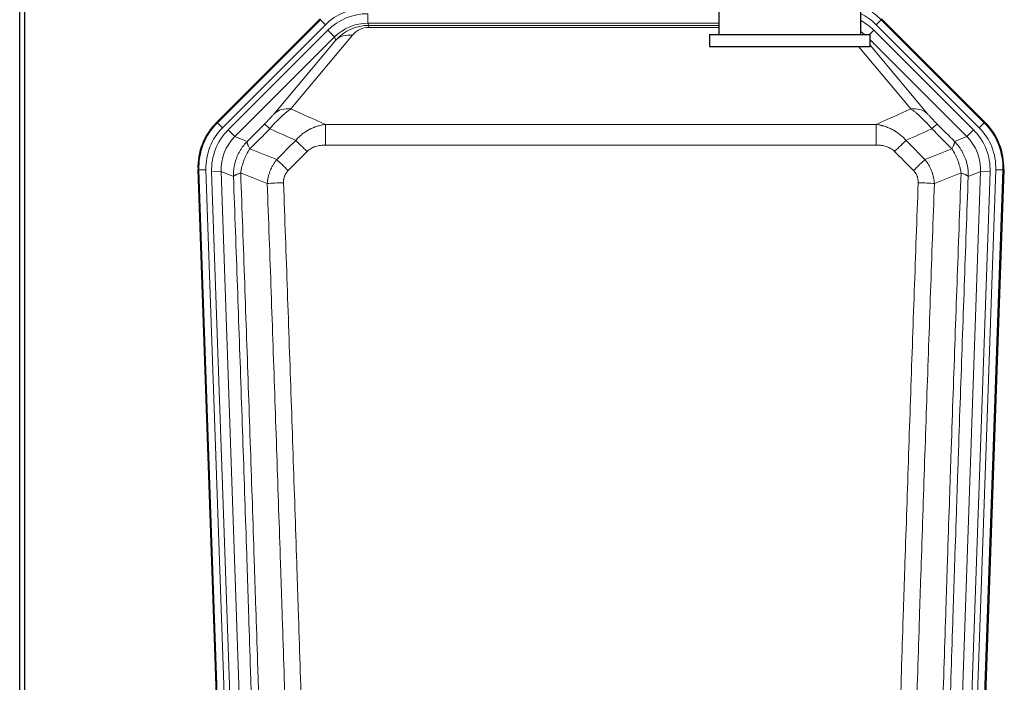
# Model space of a CAD drawing. Header units: inches. Extents: x 0 to 17820, y -10 to 12600.
# Tile 16 of 125: x 2684 to 3101, y 3309 to 3589. Entities that reach past the tile are written whole.
import ezdxf

# ---------------------------------------------------------------- set-up
doc = ezdxf.new("R2010")
doc.units = ezdxf.units.IN
doc.layers.add('1', color=7, linetype='Continuous', true_color=0xffffff)

msp = doc.modelspace()

# ---------------------------------------------------------------- linework, layer by layer
at = {"layer": '1', "color": 2, "linetype": 'Continuous', "lineweight": 25}
for p, q in [((2684.089, 3210.404), (2684.089, 3610.984)), ((2686.089, 3610.656), (2686.089, 3187.146)), ((2767.448, 3545.533), (2811.264, 3589.349)), ((2980.09, 3592.145), (2980.09, 3582.645)), ((3040.09, 3582.645), (3040.09, 3592.156)), ((3048.915, 3589.349), (3092.731, 3545.533)), ((2976.09, 3582.645), (3044.09, 3582.645)), ((2976.09, 3582.645), (2976.09, 3577.645)), ((3044.09, 3577.645), (3044.09, 3582.645)), ((2976.09, 3577.645), (3044.09, 3577.645)), ((2772.685, 3149.881), (2759.567, 3525.526)), ((3100.611, 3525.526), (3087.494, 3149.881))]:
    msp.add_line(p, q, dxfattribs=at)
at = {"layer": '1', "color": 110, "linetype": 'Continuous', "lineweight": 13}
for p, q in [((2767.829, 3545.383), (2811.42, 3588.974)), ((2811.42, 3588.974), (2811.264, 3589.349)), ((2813.538, 3586.855), (2811.42, 3588.974)), ((2831.462, 3587.523), (2831.462, 3591.518)), ((3048.759, 3588.974), (3046.641, 3586.855)), ((3048.915, 3589.349), (3048.759, 3588.974)), ((3048.759, 3588.974), (3092.35, 3545.383)), ((2813.538, 3586.855), (2769.947, 3543.264)), ((2772.339, 3542.322), (2814.514, 3584.498)), ((2817.339, 3581.673), (2814.514, 3584.498)), ((2980.088, 3587.523), (2831.462, 3587.523)), ((2831.462, 3587.523), (2831.857, 3586.568)), ((2831.857, 3586.568), (2980.087, 3586.568)), ((2831.857, 3585.69), (2831.857, 3586.568)), ((2980.087, 3585.69), (2831.857, 3585.69)), ((3043.812, 3582.645), (3045.665, 3584.498)), ((3087.84, 3542.322), (3045.665, 3584.498)), ((3090.232, 3543.264), (3046.641, 3586.855)), ((2817.339, 3581.673), (2775.164, 3539.498)), ((2791.815, 3549.163), (2817.893, 3580.336)), ((2824.954, 3582.382), (2798.876, 3551.209)), ((2817.893, 3580.336), (2817.339, 3581.673)), ((3085.015, 3539.498), (3044.09, 3580.423)), ((3061.302, 3551.209), (3039.188, 3577.645)), ((3044.09, 3578.18), (3068.364, 3549.163)), ((2767.448, 3545.533), (2767.829, 3545.383)), ((2769.947, 3543.264), (2767.829, 3545.383)), ((2813.503, 3535.93), (2813.503, 3544.639)), ((2813.503, 3544.639), (3046.676, 3544.639)), ((3046.676, 3535.93), (3046.676, 3544.639)), ((3092.35, 3545.383), (3090.232, 3543.264)), ((3092.35, 3545.383), (3092.731, 3545.533)), ((2772.339, 3542.322), (2775.164, 3539.498)), ((2775.164, 3539.498), (2780.388, 3537.44)), ((3079.791, 3537.44), (3085.015, 3539.498)), ((3085.015, 3539.498), (3087.84, 3542.322)), ((3046.676, 3535.93), (2813.503, 3535.93)), ((2759.948, 3525.376), (2759.567, 3525.526)), ((2762.942, 3525.481), (2759.948, 3525.376)), ((2773.059, 3149.933), (2759.948, 3525.376)), ((2762.942, 3525.481), (2776.053, 3150.038)), ((2765.334, 3524.539), (2769.326, 3524.678)), ((2765.334, 3524.539), (2778.4, 3150.368)), ((2774.574, 3522.611), (2769.326, 3524.678)), ((2769.326, 3524.678), (2782.392, 3150.507)), ((3077.787, 3150.507), (3090.853, 3524.678)), ((3094.845, 3524.539), (3081.779, 3150.368)), ((3084.126, 3150.038), (3097.237, 3525.481)), ((3090.853, 3524.678), (3085.605, 3522.611)), ((3100.231, 3525.376), (3087.12, 3149.933)), ((3090.853, 3524.678), (3094.845, 3524.539)), ((3100.231, 3525.376), (3097.237, 3525.481)), ((3100.611, 3525.526), (3100.231, 3525.376))]:
    msp.add_line(p, q, dxfattribs=at)
for centre, major_axis, ratio, start_param, end_param in [((2830.513, 3569.842, 0), (9.199, -22.209), 0.998395, 2.7494612, 3.5337241), ((2831.489, 3567.485, 0), (-9.199, 22.209), 0.998395, 5.8910538, 6.6753168), ((3029.666, 3569.842, 0), (-9.199, -22.209), 0.998395, 2.7494612, 3.0857139), ((3028.69, 3567.485), (9.199, 22.209), 0.998395, 5.8910538, 6.1816355), ((3029.666, 3569.842, 0), (-10.345, -24.976), 0.9987509, 2.7494612, 2.9335669), ((2831.489, 3567.485), (7.671, -18.519), 0.9977549, 2.7494612, 3.5337241), ((2832.411, 3565.26), (4.311, -20.925), 0.9337003, 2.9520749, 3.7363379), ((2832.411, 3574.367), (2.389, -11.128), 0.8742439, 2.9560698, 3.7403327), ((2824.954, 3573.275), (-7.67, 6.416), 0.860824, 5.3364913, 6.1801624), ((3028.69, 3567.485, 0), (-7.671, -18.519), 0.9977549, 2.8207801, 2.9288368), ((2798.876, 3542.102), (-7.67, 6.416), 0.860824, 5.3364913, 6.1801624), ((3061.302, 3542.102), (-7.67, -6.416), 0.860824, 3.2446156, 4.0882866), ((2786.961, 3526.291), (25.153, -9.908), 0.9987323, 2.7320361, 3.5511492), ((2786.961, 3526.291, 0), (22.366, -8.81), 0.9983711, 2.7320361, 3.5511492), ((2794.789, 3537.738), (7.081, -7.061), 0.0269081, 2.343706, 3.0892138), ((3065.39, 3537.738), (-7.081, -7.061), 0.0269081, 3.1939715, 3.9394793), ((3073.218, 3526.291, 0), (-22.366, -8.81), 0.9983711, 2.7320361, 3.5511492), ((3073.218, 3526.291), (-25.153, -9.908), 0.9987323, 2.7320361, 3.5511492), ((2789.353, 3525.349, 0), (-22.366, 8.81), 0.9983711, 5.8736288, 6.6927419), ((2789.353, 3525.349), (18.651, -7.347), 0.9977215, 2.7320361, 3.5511492), ((3070.826, 3525.349), (-18.651, -7.347), 0.9977215, 2.7320361, 3.5511492), ((3070.826, 3525.349, 0), (22.366, 8.81), 0.9983711, 5.8736288, 6.6927419), ((2805.745, 3532.807), (7.096, -7.046), 0.0275577, 1.5981516, 2.344042), ((3054.434, 3532.807), (-7.096, -7.046), 0.0275577, 3.9391433, 4.6850337), ((2797.736, 3524.743), (7.095, -7.047), 0.0252539, 1.5958719, 2.342907), ((3062.443, 3524.743), (7.095, 7.047), 0.0252539, 0.7986857, 1.5457208), ((2795.764, 3519.655), (-9.993, -0.365), 0.0335157, 4.711165, 5.4709844), ((3064.415, 3519.655), (-9.993, 0.365), 0.0335157, 3.9537936, 4.713613)]:
    msp.add_ellipse(centre, major_axis=major_axis, ratio=ratio, start_param=start_param, end_param=end_param, dxfattribs=at)
at = {"layer": '1', "color": 2, "linetype": 'Continuous', "lineweight": 25}
for centre, major_axis in [((2786.589, 3526.437, 0), (25.162, -9.912)), ((3073.59, 3526.437, 0), (-25.162, -9.912))]:
    msp.add_ellipse(centre, major_axis=major_axis, ratio=0.9983711, start_param=2.7320361, end_param=3.5511492, dxfattribs=at)
at = {"layer": '1', "color": 110, "linetype": 'Continuous', "lineweight": 13}
for points, knots in [([(2789.981, 3542.804), (2790.365, 3543.263), (2791.135, 3544.16), (2791.911, 3545.015), (2792.495, 3545.64), (2792.69, 3545.845), (2792.934, 3546.099), (2792.983, 3546.149), (2793.08, 3546.25), (2793.226, 3546.4), (2793.372, 3546.548), (2793.856, 3547.036), (2794.24, 3547.409), (2794.999, 3548.125), (2795.374, 3548.467), (2795.839, 3548.875), (2795.932, 3548.955), (2796.116, 3549.114), (2796.391, 3549.348), (2796.661, 3549.571), (2797.196, 3550.002), (2797.543, 3550.27), (2798.053, 3550.644), (2798.221, 3550.764), (2798.469, 3550.937), (2798.552, 3550.993), (2798.715, 3551.103), (2798.796, 3551.157), (2798.876, 3551.209)], [0, 0, 0, 0, 0.125, 0.25, 0.25, 0.3125, 0.3125, 0.328125, 0.328125, 0.34375, 0.375, 0.375, 0.5, 0.5, 0.625, 0.625, 0.65625, 0.65625, 0.6875, 0.75, 0.75, 0.875, 0.875, 0.9375, 0.9375, 0.96875, 0.96875, 1, 1, 1, 1]), ([(3061.302, 3551.209), (3061.624, 3550.999), (3061.955, 3550.77), (3062.632, 3550.273), (3062.979, 3550.005), (3063.513, 3549.574), (3063.693, 3549.426), (3063.967, 3549.195), (3064.059, 3549.117), (3064.197, 3548.998), (3064.244, 3548.958), (3064.336, 3548.878), (3064.754, 3548.513), (3065.552, 3547.787), (3066.317, 3547.041), (3066.896, 3546.458), (3067.09, 3546.26), (3067.382, 3545.957), (3067.479, 3545.855), (3067.626, 3545.7), (3067.675, 3545.648), (3067.773, 3545.544), (3067.822, 3545.492), (3068.262, 3545.021), (3068.652, 3544.592), (3069.427, 3543.713), (3069.813, 3543.264), (3070.198, 3542.804)], [0, 0, 0, 0, 0.125, 0.125, 0.25, 0.25, 0.3125, 0.3125, 0.34375, 0.34375, 0.359375, 0.359375, 0.375, 0.5, 0.625, 0.625, 0.6875, 0.6875, 0.71875, 0.71875, 0.734375, 0.734375, 0.75, 0.75, 0.875, 0.875, 1, 1, 1, 1]), ([(2791.815, 3549.163), (2791.79, 3549.133), (2791.764, 3549.102), (2791.711, 3549.04), (2791.684, 3549.008), (2791.601, 3548.911), (2791.544, 3548.844), (2791.364, 3548.637), (2791.236, 3548.491), (2791.028, 3548.258), (2790.956, 3548.178), (2790.844, 3548.054), (2790.788, 3547.992), (2790.729, 3547.928), (2790.69, 3547.885), (2790.67, 3547.863), (2790.491, 3547.667), (2790.324, 3547.486), (2789.973, 3547.111), (2789.789, 3546.916), (2789.549, 3546.664), (2789.476, 3546.587), (2789.402, 3546.51), (2789.352, 3546.458), (2789.327, 3546.432), (2789.202, 3546.302), (2789.101, 3546.197), (2788.794, 3545.88), (2788.586, 3545.667), (2788.162, 3545.236), (2787.947, 3545.019), (2787.728, 3544.799)], [0, 0, 0, 0, 0.03125, 0.03125, 0.0625, 0.0625, 0.125, 0.125, 0.25, 0.25, 0.3125, 0.3125, 0.34375, 0.359375, 0.359375, 0.375, 0.375, 0.5, 0.5, 0.625, 0.625, 0.65625, 0.671875, 0.671875, 0.6875, 0.6875, 0.75, 0.75, 0.875, 0.875, 1, 1, 1, 1]), ([(3072.451, 3544.799), (3072.232, 3545.019), (3072.015, 3545.237), (3071.589, 3545.671), (3071.38, 3545.885), (3071.122, 3546.152), (3071.07, 3546.205), (3070.969, 3546.31), (3070.818, 3546.467), (3070.672, 3546.62), (3070.385, 3546.921), (3070.203, 3547.114), (3069.853, 3547.489), (3069.686, 3547.67), (3069.506, 3547.866), (3069.486, 3547.887), (3069.447, 3547.93), (3069.389, 3547.995), (3069.256, 3548.141), (3069.149, 3548.261), (3068.941, 3548.493), (3068.813, 3548.639), (3068.575, 3548.914), (3068.465, 3549.042), (3068.364, 3549.163)], [0, 0, 0, 0, 0.125, 0.125, 0.25, 0.25, 0.28125, 0.28125, 0.3125, 0.375, 0.375, 0.5, 0.5, 0.625, 0.625, 0.640625, 0.640625, 0.65625, 0.6875, 0.75, 0.75, 0.875, 0.875, 1, 1, 1, 1]), ([(2800.927, 3537.869), (2801.127, 3538.108), (2801.333, 3538.342), (2801.65, 3538.685), (2801.757, 3538.799), (2801.974, 3539.021), (2802.083, 3539.131), (2802.636, 3539.672), (2803.097, 3540.08), (2804.054, 3540.848), (2804.55, 3541.207), (2805.192, 3541.627), (2805.321, 3541.709), (2805.517, 3541.831), (2805.583, 3541.871), (2805.714, 3541.95), (2805.78, 3541.99), (2806.111, 3542.184), (2806.446, 3542.371), (2806.786, 3542.547), (2806.922, 3542.616), (2806.99, 3542.651), (2807.196, 3542.753), (2807.333, 3542.819), (2807.747, 3543.013), (2808.024, 3543.135), (2808.862, 3543.481), (2809.427, 3543.686), (2810.57, 3544.044), (2811.148, 3544.197), (2812.316, 3544.455), (2812.907, 3544.559), (2813.503, 3544.639)], [0, 0, 0, 0, 0.0625, 0.0625, 0.09375, 0.09375, 0.125, 0.125, 0.25, 0.25, 0.375, 0.375, 0.40625, 0.40625, 0.421875, 0.421875, 0.4375, 0.4375, 0.5, 0.515625, 0.515625, 0.53125, 0.53125, 0.5625, 0.5625, 0.625, 0.625, 0.75, 0.75, 0.875, 0.875, 1, 1, 1, 1]), ([(3046.676, 3544.639), (3047.273, 3544.559), (3047.941, 3544.441), (3048.605, 3544.291), (3048.752, 3544.256), (3048.826, 3544.239), (3049.046, 3544.185), (3049.193, 3544.148), (3049.63, 3544.031), (3049.92, 3543.947), (3050.782, 3543.676), (3051.347, 3543.47), (3052.46, 3543.008), (3053.007, 3542.751), (3053.813, 3542.326), (3054.212, 3542.104), (3054.606, 3541.866), (3054.802, 3541.744), (3054.867, 3541.703), (3054.997, 3541.62), (3055.061, 3541.578), (3055.64, 3541.199), (3056.137, 3540.839), (3057.092, 3540.072), (3057.551, 3539.665), (3058.43, 3538.803), (3058.851, 3538.349), (3059.252, 3537.869)], [0, 0, 0, 0, 0.125, 0.140625, 0.140625, 0.15625, 0.15625, 0.1875, 0.1875, 0.25, 0.25, 0.375, 0.375, 0.5, 0.5, 0.5625, 0.59375, 0.59375, 0.609375, 0.609375, 0.625, 0.625, 0.75, 0.75, 0.875, 0.875, 1, 1, 1, 1]), ([(2774.574, 3522.611), (2774.568, 3523.097), (2774.557, 3524.063), (2774.673, 3525.502), (2774.88, 3526.913), (2775.185, 3528.288), (2775.578, 3529.623), (2776.056, 3530.912), (2776.613, 3532.15), (2777.243, 3533.333), (2777.94, 3534.457), (2778.699, 3535.517), (2779.51, 3536.518), (2780.097, 3537.134), (2780.388, 3537.44)], [0, 0, 0, 0, 0.089031, 0.1769996, 0.2639132, 0.3497793, 0.4346056, 0.5184004, 0.601172, 0.6829292, 0.763681, 0.8434369, 0.9222065, 1, 1, 1, 1]), ([(2781.494, 3534.282), (2781.387, 3534.489), (2781.287, 3534.688), (2781.1, 3535.069), (2781.013, 3535.251), (2780.853, 3535.597), (2780.781, 3535.761), (2780.652, 3536.069), (2780.595, 3536.213), (2780.499, 3536.481), (2780.459, 3536.605), (2780.396, 3536.831), (2780.374, 3536.934), (2780.333, 3537.208), (2780.342, 3537.347), (2780.388, 3537.44)], [0, 0, 0, 0, 0.125, 0.125, 0.25, 0.25, 0.375, 0.375, 0.5, 0.5, 0.625, 0.625, 0.75, 0.75, 1, 1, 1, 1]), ([(2805.745, 3533.196), (2805.87, 3533.322), (2806, 3533.444), (2806.202, 3533.621), (2806.27, 3533.678), (2806.408, 3533.79), (2806.477, 3533.845), (2806.83, 3534.113), (2807.124, 3534.307), (2807.734, 3534.659), (2808.05, 3534.816), (2808.458, 3534.993), (2808.54, 3535.028), (2808.705, 3535.094), (2808.787, 3535.126), (2809.035, 3535.219), (2809.202, 3535.276), (2809.703, 3535.436), (2810.04, 3535.526), (2810.72, 3535.678), (2811.062, 3535.739), (2811.752, 3535.836), (2812.099, 3535.872), (2812.798, 3535.919), (2813.15, 3535.93), (2813.503, 3535.93)], [0, 0, 0, 0, 0.0625, 0.0625, 0.09375, 0.09375, 0.125, 0.125, 0.25, 0.25, 0.375, 0.375, 0.40625, 0.40625, 0.4375, 0.4375, 0.5, 0.5, 0.625, 0.625, 0.75, 0.75, 0.875, 0.875, 1, 1, 1, 1]), ([(3046.676, 3535.93), (3047.029, 3535.93), (3047.383, 3535.919), (3047.824, 3535.889), (3047.912, 3535.882), (3048.088, 3535.867), (3048.176, 3535.859), (3048.44, 3535.832), (3048.614, 3535.81), (3049.136, 3535.736), (3049.481, 3535.674), (3050.164, 3535.52), (3050.501, 3535.429), (3051.169, 3535.214), (3051.499, 3535.091), (3051.865, 3534.931), (3051.905, 3534.913), (3051.986, 3534.876), (3052.106, 3534.821), (3052.384, 3534.686), (3052.616, 3534.56), (3053.07, 3534.297), (3053.361, 3534.104), (3053.918, 3533.68), (3054.184, 3533.449), (3054.434, 3533.196)], [0, 0, 0, 0, 0.125, 0.125, 0.15625, 0.15625, 0.1875, 0.1875, 0.25, 0.25, 0.375, 0.375, 0.5, 0.5, 0.625, 0.625, 0.640625, 0.640625, 0.65625, 0.6875, 0.75, 0.75, 0.875, 0.875, 1, 1, 1, 1]), ([(3079.791, 3537.44), (3079.837, 3537.347), (3079.846, 3537.208), (3079.805, 3536.934), (3079.783, 3536.831), (3079.72, 3536.605), (3079.68, 3536.481), (3079.584, 3536.213), (3079.527, 3536.069), (3079.398, 3535.761), (3079.326, 3535.597), (3079.166, 3535.251), (3079.079, 3535.069), (3078.892, 3534.688), (3078.792, 3534.489), (3078.685, 3534.282)], [0, 0, 0, 0, 0.25, 0.25, 0.375, 0.375, 0.5, 0.5, 0.625, 0.625, 0.75, 0.75, 0.875, 0.875, 1, 1, 1, 1]), ([(3079.791, 3537.44), (3080.093, 3537.121), (3080.703, 3536.481), (3081.541, 3535.438), (3082.322, 3534.332), (3083.036, 3533.16), (3083.675, 3531.926), (3084.535, 3529.944), (3085.366, 3527.079), (3085.642, 3524.344), (3085.61, 3522.843), (3085.605, 3522.611)], [0, 0, 0, 0, 0.0808925, 0.1627583, 0.2456086, 0.3294543, 0.4143057, 0.5001731, 0.7248177, 0.9574268, 1, 1, 1, 1]), ([(2777.629, 3524.086), (2777.758, 3524.989), (2777.936, 3525.892), (2778.393, 3527.676), (2778.67, 3528.558), (2779.158, 3529.852), (2779.333, 3530.278), (2779.705, 3531.118), (2779.903, 3531.532), (2780.529, 3532.752), (2780.991, 3533.536), (2781.494, 3534.282)], [0, 0, 0, 0, 0.25, 0.25, 0.5, 0.5, 0.625, 0.625, 0.75, 0.75, 1, 1, 1, 1]), ([(3078.685, 3534.282), (3079.188, 3533.536), (3079.65, 3532.752), (3080.276, 3531.532), (3080.474, 3531.118), (3080.846, 3530.278), (3081.021, 3529.852), (3081.509, 3528.558), (3081.786, 3527.676), (3082.243, 3525.892), (3082.421, 3524.989), (3082.55, 3524.086)], [0, 0, 0, 0, 0.25, 0.25, 0.375, 0.375, 0.5, 0.5, 0.75, 0.75, 1, 1, 1, 1]), ([(2788.881, 3519.647), (2788.917, 3520.11), (2788.97, 3520.57), (2789.059, 3521.143), (2789.077, 3521.257), (2789.117, 3521.486), (2789.138, 3521.6), (2789.203, 3521.942), (2789.251, 3522.168), (2789.408, 3522.844), (2789.649, 3523.734), (2789.957, 3524.603), (2790.213, 3525.247), (2790.325, 3525.514), (2790.444, 3525.778), (2790.492, 3525.884), (2790.516, 3525.937), (2790.589, 3526.095), (2790.639, 3526.199), (2790.893, 3526.719), (2791.111, 3527.126), (2791.577, 3527.919), (2792.071, 3528.693), (2792.623, 3529.429), (2792.914, 3529.787)], [0, 0, 0, 0, 0.125, 0.125, 0.15625, 0.15625, 0.1875, 0.1875, 0.25, 0.25, 0.375, 0.5, 0.5, 0.5625, 0.578125, 0.578125, 0.59375, 0.59375, 0.625, 0.625, 0.75, 0.75, 0.875, 1, 1, 1, 1]), ([(3067.265, 3529.787), (3067.556, 3529.429), (3067.833, 3529.06), (3068.162, 3528.585), (3068.226, 3528.489), (3068.355, 3528.297), (3068.418, 3528.2), (3068.604, 3527.907), (3068.725, 3527.71), (3069.074, 3527.113), (3069.509, 3526.302), (3069.882, 3525.459), (3070.138, 3524.815), (3070.219, 3524.598), (3070.335, 3524.271), (3070.373, 3524.161), (3070.446, 3523.94), (3070.482, 3523.83), (3070.654, 3523.276), (3070.775, 3522.83), (3070.982, 3521.932), (3071.155, 3521.027), (3071.262, 3520.11), (3071.298, 3519.647)], [0, 0, 0, 0, 0.125, 0.125, 0.15625, 0.15625, 0.1875, 0.1875, 0.25, 0.25, 0.375, 0.5, 0.5, 0.5625, 0.5625, 0.59375, 0.59375, 0.625, 0.625, 0.75, 0.75, 0.875, 1, 1, 1, 1]), ([(2774.574, 3522.611), (2774.603, 3522.71), (2774.693, 3522.816), (2774.916, 3522.985), (2775.005, 3523.043), (2775.211, 3523.162), (2775.328, 3523.223), (2775.589, 3523.347), (2775.734, 3523.411), (2776.048, 3523.54), (2776.218, 3523.606), (2776.582, 3523.74), (2776.776, 3523.808), (2777.186, 3523.946), (2777.403, 3524.016), (2777.629, 3524.086)], [0, 0, 0, 0, 0.25, 0.25, 0.375, 0.375, 0.5, 0.5, 0.625, 0.625, 0.75, 0.75, 0.875, 0.875, 1, 1, 1, 1]), ([(2786.769, 3151.122), (2786.324, 3166.532), (2785.418, 3197.378), (2784.011, 3243.719), (2783.041, 3274.663), (2782.487, 3292.082), (2782.425, 3294.018), (2782.301, 3297.889), (2782.115, 3303.697), (2781.678, 3317.251), (2781.3, 3328.872), (2780.982, 3338.558), (2780.918, 3340.496), (2780.79, 3344.371), (2780.599, 3350.183), (2780.148, 3363.745), (2779.758, 3375.369), (2778.972, 3398.618), (2777.909, 3429.616), (2776.268, 3476.114), (2775.143, 3507.112), (2774.574, 3522.611)], [0, 0, 0, 0, 0.125, 0.25, 0.375, 0.375, 0.390625, 0.390625, 0.40625, 0.4375, 0.5, 0.5, 0.515625, 0.515625, 0.53125, 0.5625, 0.625, 0.625, 0.75, 0.875, 1, 1, 1, 1]), ([(2777.629, 3524.086), (2778.2, 3508.532), (2779.328, 3477.422), (2780.973, 3430.757), (2782.04, 3399.647), (2782.828, 3376.314), (2783.219, 3364.648), (2783.671, 3351.037), (2783.863, 3345.204), (2783.991, 3341.315), (2784.055, 3339.371), (2784.374, 3329.649), (2784.754, 3317.986), (2785.191, 3304.383), (2785.378, 3298.554), (2785.502, 3294.669), (2785.564, 3292.726), (2786.12, 3275.243), (2787.093, 3244.187), (2788.504, 3197.677), (2789.412, 3166.719), (2789.858, 3151.253)], [0, 0, 0, 0, 0.125, 0.25, 0.375, 0.375, 0.4375, 0.46875, 0.484375, 0.484375, 0.5, 0.5, 0.5625, 0.59375, 0.609375, 0.609375, 0.625, 0.625, 0.75, 0.875, 1, 1, 1, 1]), ([(2795.764, 3519.991), (2795.755, 3520.227), (2795.758, 3520.464), (2795.775, 3520.758), (2795.779, 3520.817), (2795.789, 3520.935), (2795.794, 3520.994), (2795.813, 3521.17), (2795.829, 3521.287), (2795.884, 3521.635), (2795.933, 3521.863), (2796.053, 3522.314), (2796.125, 3522.536), (2796.251, 3522.865), (2796.296, 3522.973), (2796.369, 3523.135), (2796.394, 3523.189), (2796.445, 3523.295), (2796.471, 3523.348), (2796.606, 3523.61), (2796.724, 3523.813), (2796.98, 3524.203), (2797.118, 3524.392), (2797.413, 3524.755), (2797.57, 3524.93), (2797.736, 3525.098)], [0, 0, 0, 0, 0.125, 0.125, 0.15625, 0.15625, 0.1875, 0.1875, 0.25, 0.25, 0.375, 0.375, 0.5, 0.5, 0.5625, 0.5625, 0.59375, 0.59375, 0.625, 0.625, 0.75, 0.75, 0.875, 0.875, 1, 1, 1, 1]), ([(3062.443, 3525.098), (3062.609, 3524.93), (3062.767, 3524.754), (3062.953, 3524.525), (3062.99, 3524.478), (3063.062, 3524.385), (3063.098, 3524.337), (3063.202, 3524.194), (3063.269, 3524.097), (3063.461, 3523.802), (3063.696, 3523.398), (3063.886, 3522.972), (3064.012, 3522.644), (3064.052, 3522.533), (3064.106, 3522.364), (3064.124, 3522.308), (3064.157, 3522.194), (3064.173, 3522.137), (3064.249, 3521.853), (3064.297, 3521.623), (3064.37, 3521.162), (3064.394, 3520.93), (3064.421, 3520.462), (3064.423, 3520.227), (3064.415, 3519.991)], [0, 0, 0, 0, 0.125, 0.125, 0.15625, 0.15625, 0.1875, 0.1875, 0.25, 0.25, 0.375, 0.5, 0.5, 0.5625, 0.5625, 0.59375, 0.59375, 0.625, 0.625, 0.75, 0.75, 0.875, 0.875, 1, 1, 1, 1]), ([(3070.321, 3151.253), (3070.377, 3153.186), (3070.433, 3155.119), (3070.545, 3158.987), (3070.713, 3164.789), (3071.109, 3178.329), (3071.452, 3189.942), (3072.145, 3213.175), (3073.086, 3244.174), (3074.544, 3290.738), (3075.548, 3321.825), (3076.122, 3339.323), (3076.186, 3341.267), (3076.314, 3345.156), (3076.507, 3350.99), (3076.958, 3364.603), (3077.35, 3376.273), (3077.678, 3386), (3077.744, 3387.946), (3077.876, 3391.836), (3078.074, 3397.672), (3078.539, 3411.289), (3078.942, 3422.96), (3079.754, 3446.301), (3080.851, 3477.419), (3081.979, 3508.532), (3082.55, 3524.086)], [0, 0, 0, 0, 0.015625, 0.015625, 0.03125, 0.0625, 0.125, 0.125, 0.25, 0.375, 0.5, 0.5, 0.515625, 0.515625, 0.53125, 0.5625, 0.625, 0.625, 0.640625, 0.640625, 0.65625, 0.6875, 0.75, 0.75, 0.875, 1, 1, 1, 1]), ([(3085.605, 3522.611), (3085.036, 3507.112), (3083.911, 3476.11), (3082.817, 3445.103), (3082.008, 3421.846), (3081.606, 3410.217), (3081.142, 3396.649), (3080.944, 3390.834), (3080.813, 3386.957), (3080.747, 3385.018), (3080.419, 3375.327), (3080.029, 3363.698), (3079.579, 3350.134), (3079.387, 3344.321), (3079.259, 3340.447), (3079.196, 3338.509), (3078.623, 3321.074), (3077.622, 3290.1), (3076.167, 3243.705), (3074.761, 3197.375), (3073.855, 3166.533), (3073.41, 3151.122)], [0, 0, 0, 0, 0.125, 0.25, 0.25, 0.3125, 0.34375, 0.359375, 0.359375, 0.375, 0.375, 0.4375, 0.46875, 0.484375, 0.484375, 0.5, 0.5, 0.625, 0.75, 0.875, 1, 1, 1, 1]), ([(3082.55, 3524.086), (3082.776, 3524.016), (3082.993, 3523.946), (3083.403, 3523.808), (3083.597, 3523.74), (3083.961, 3523.606), (3084.131, 3523.54), (3084.445, 3523.411), (3084.59, 3523.347), (3084.851, 3523.223), (3084.968, 3523.162), (3085.174, 3523.043), (3085.263, 3522.985), (3085.486, 3522.816), (3085.576, 3522.71), (3085.605, 3522.611)], [0, 0, 0, 0, 0.125, 0.125, 0.25, 0.25, 0.375, 0.375, 0.5, 0.5, 0.625, 0.625, 0.75, 0.75, 1, 1, 1, 1]), ([(2800.855, 3152.807), (2800.417, 3168.026), (2799.525, 3198.488), (2798.603, 3228.998), (2797.9, 3251.898), (2797.664, 3259.534), (2797.188, 3274.813), (2796.947, 3282.455), (2796.221, 3305.391), (2795.729, 3320.688), (2795.105, 3339.817), (2794.98, 3343.643), (2794.728, 3351.295), (2794.349, 3362.773), (2793.966, 3374.252), (2793.194, 3397.208), (2792.151, 3427.817), (2790.541, 3473.731), (2789.439, 3504.342), (2788.881, 3519.647)], [0, 0, 0, 0, 0.125, 0.25, 0.25, 0.3125, 0.3125, 0.375, 0.375, 0.5, 0.5, 0.53125, 0.53125, 0.5625, 0.625, 0.625, 0.75, 0.875, 1, 1, 1, 1]), ([(2795.764, 3519.991), (2796.322, 3504.666), (2797.422, 3474.018), (2799.03, 3428.046), (2800.072, 3397.399), (2800.843, 3374.414), (2801.225, 3362.921), (2801.604, 3351.429), (2801.855, 3343.767), (2801.98, 3339.937), (2802.604, 3320.783), (2803.095, 3305.467), (2803.82, 3282.503), (2804.06, 3274.851), (2804.536, 3259.553), (2804.772, 3251.907), (2805.474, 3228.979), (2806.395, 3198.431), (2807.285, 3167.931), (2807.723, 3152.693)], [0, 0, 0, 0, 0.125, 0.25, 0.375, 0.375, 0.4375, 0.46875, 0.46875, 0.5, 0.5, 0.625, 0.625, 0.6875, 0.6875, 0.75, 0.75, 0.875, 1, 1, 1, 1]), ([(3052.456, 3152.693), (3052.894, 3167.931), (3053.784, 3198.431), (3054.705, 3228.979), (3055.407, 3251.907), (3055.643, 3259.553), (3056.119, 3274.851), (3056.359, 3282.503), (3057.084, 3305.467), (3057.575, 3320.783), (3058.199, 3339.937), (3058.324, 3343.767), (3058.575, 3351.429), (3058.954, 3362.921), (3059.336, 3374.414), (3060.107, 3397.399), (3061.149, 3428.046), (3062.757, 3474.018), (3063.857, 3504.666), (3064.415, 3519.991)], [0, 0, 0, 0, 0.125, 0.25, 0.25, 0.3125, 0.3125, 0.375, 0.375, 0.5, 0.5, 0.53125, 0.53125, 0.5625, 0.625, 0.625, 0.75, 0.875, 1, 1, 1, 1]), ([(3071.298, 3519.647), (3070.74, 3504.342), (3069.638, 3473.731), (3068.028, 3427.817), (3066.985, 3397.208), (3066.213, 3374.252), (3065.83, 3362.773), (3065.451, 3351.295), (3065.199, 3343.643), (3065.074, 3339.817), (3064.45, 3320.688), (3063.958, 3305.391), (3063.231, 3282.455), (3062.991, 3274.813), (3062.515, 3259.534), (3062.279, 3251.898), (3061.576, 3228.998), (3060.654, 3198.488), (3059.762, 3168.026), (3059.324, 3152.807)], [0, 0, 0, 0, 0.125, 0.25, 0.375, 0.375, 0.4375, 0.46875, 0.46875, 0.5, 0.5, 0.625, 0.625, 0.6875, 0.6875, 0.75, 0.75, 0.875, 1, 1, 1, 1])]:
    msp.add_open_spline(points, degree=3, knots=knots, dxfattribs=at)
for points in [[(2798.876, 3551.209), (2803.756, 3549.02), (2808.631, 3546.83), (2813.503, 3544.639)], [(3046.676, 3544.639), (3051.548, 3546.83), (3056.423, 3549.02), (3061.302, 3551.209)], [(2780.388, 3537.44), (2782.835, 3539.893), (2785.282, 3542.346), (2787.728, 3544.799)], [(2789.981, 3542.804), (2787.152, 3539.963), (2784.323, 3537.123), (2781.494, 3534.282)], [(2800.927, 3537.869), (2797.281, 3539.515), (2793.632, 3541.16), (2789.981, 3542.804)], [(3070.198, 3542.804), (3066.547, 3541.16), (3062.898, 3539.515), (3059.252, 3537.869)], [(3078.685, 3534.282), (3075.856, 3537.123), (3073.027, 3539.963), (3070.198, 3542.804)], [(3072.451, 3544.799), (3074.897, 3542.346), (3077.344, 3539.893), (3079.791, 3537.44)], [(2792.914, 3529.787), (2795.585, 3532.481), (2798.256, 3535.175), (2800.927, 3537.869)], [(3059.252, 3537.869), (3061.923, 3535.175), (3064.594, 3532.481), (3067.265, 3529.787)], [(2781.494, 3534.282), (2785.299, 3532.778), (2789.105, 3531.28), (2792.914, 3529.787)], [(2805.745, 3533.196), (2803.076, 3530.496), (2800.406, 3527.797), (2797.736, 3525.098)], [(3062.443, 3525.098), (3059.773, 3527.797), (3057.103, 3530.496), (3054.434, 3533.196)], [(3067.265, 3529.787), (3071.074, 3531.28), (3074.88, 3532.778), (3078.685, 3534.282)], [(2788.881, 3519.647), (2785.128, 3521.122), (2781.378, 3522.602), (2777.629, 3524.086)], [(3082.55, 3524.086), (3078.801, 3522.602), (3075.051, 3521.122), (3071.298, 3519.647)]]:
    msp.add_open_spline(points, degree=3, dxfattribs=at)

doc.saveas('drawing.dxf')
